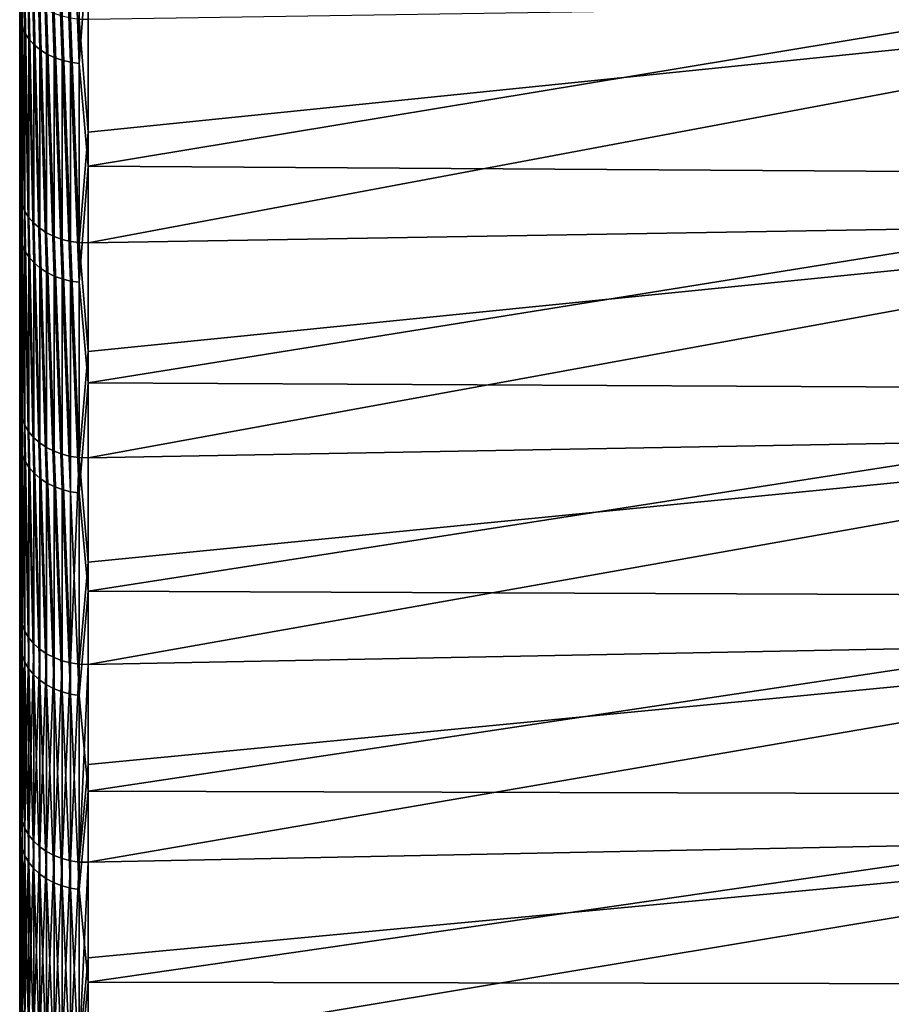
# Model space of a CAD drawing. Header units: metres. Extents: x -2 to 78, y -85 to 85.
# Tile 13 of 256: x -1.5 to 5.04, y -71.61 to -64.22. Entities that reach past the tile are written whole.
import ezdxf

# ---------------------------------------------------------------- set-up
doc = ezdxf.new("R2010")
doc.units = ezdxf.units.M
doc.layers.add('solid_20004802', color=7, linetype='CONTINUOUS')

msp = doc.modelspace()

# ---------------------------------------------------------------- linework, layer by layer
at = {"layer": 'solid_20004802'}
for points in [[(-1.5, 83.258568, 6), (-1.5, -84.275047, 6.163754), (-1.5, 84.064049, 8.574336)], [(-1.5, -84.047867, 8.731274), (-1.5, 83.762627, 11.13998), (-1.5, 84.064049, 8.574336)], [(-1.5, -84.275047, 6.163754), (-1.5, -84.047867, 8.731274), (-1.5, 84.064049, 8.574336)], [(-1.5, 84.063683, -8.577851), (-1.5, -84.233299, -6.710284), (-1.5, 83.258568, -6)], [(-1.5, 84.063683, -8.577851), (-1.5, -83.989441, -9.276398), (-1.5, -84.233299, -6.710284)], [(-1.5, 84.063683, -8.577851), (-1.5, 83.761658, -11.147238), (-1.5, -83.989441, -9.276398)], [(-1.5, -83.7425, 11.290233), (-1.5, 83.382469, 13.698088), (-1.5, 83.762627, 11.13998)], [(-1.5, -84.047867, 8.731274), (-1.5, -83.7425, 11.290233), (-1.5, 83.762627, 11.13998)], [(-1.5, 83.761658, -11.147238), (-1.5, -83.667503, -11.833186), (-1.5, -83.989441, -9.276398)], [(-1.5, 83.761658, -11.147238), (-1.5, 83.380692, -13.708941), (-1.5, -83.667503, -11.833186)], [(-1.5, -84.485718, -1.562456), (-1.5, 83.465836, -1.201142), (-1.5, 83.396744, -3.601473)], [(-1.5, -84.494072, 1.014369), (-1.5, 83.465836, 1.201142), (-1.5, 83.465836, -1.201142)], [(-1.5, -84.485718, -1.562456), (-1.5, -84.494072, 1.014369), (-1.5, 83.465836, -1.201142)], [(-1.5, -84.42382, 3.591127), (-1.5, 83.396744, 3.601473), (-1.5, 83.465836, 1.201142)], [(-1.5, -84.494072, 1.014369), (-1.5, -84.42382, 3.591127), (-1.5, 83.465836, 1.201142)], [(-1.5, -84.398743, -4.138745), (-1.5, 83.396744, -3.601473), (-1.5, 83.258568, -6)], [(-1.5, -84.275047, 6.163754), (-1.5, 83.258568, 6), (-1.5, 83.396744, 3.601473)], [(-1.5, -84.398743, -4.138745), (-1.5, -84.485718, -1.562456), (-1.5, 83.396744, -3.601473)], [(-1.5, -84.42382, 3.591127), (-1.5, -84.275047, 6.163754), (-1.5, 83.396744, 3.601473)], [(-1.5, -83.359253, 13.838844), (-1.5, 82.924355, 16.242805), (-1.5, 83.382469, 13.698088)], [(-1.5, -83.7425, 11.290233), (-1.5, -83.359253, 13.838844), (-1.5, 83.382469, 13.698088)], [(-1.5, 83.380692, -13.708941), (-1.5, -83.2677, -14.379457), (-1.5, -83.667503, -11.833186)], [(-1.5, 83.380692, -13.708941), (-1.5, 82.92157, -16.257021), (-1.5, -83.2677, -14.379457)], [(-1.5, -84.233299, -6.710284), (-1.5, -84.398743, -4.138745), (-1.5, 83.258568, -6)], [(-1.5, -82.898399, 16.374718), (-1.5, 82.388428, 18.772947), (-1.5, 82.924355, 16.242805)], [(-1.5, -83.359253, 13.838844), (-1.5, -82.898399, 16.374718), (-1.5, 82.924355, 16.242805)], [(-1.5, 82.92157, -16.257021), (-1.5, -82.790443, -16.912085), (-1.5, -83.2677, -14.379457)], [(-1.5, 82.92157, -16.257021), (-1.5, 82.384445, -18.790449), (-1.5, -82.790443, -16.912085)], [(-1.5, -82.360535, 18.894983), (-1.5, 81.775566, 21.284594), (-1.5, 82.388428, 18.772947)], [(-1.5, -82.898399, 16.374718), (-1.5, -82.360535, 18.894983), (-1.5, 82.388428, 18.772947)], [(-1.5, 82.384445, -18.790449), (-1.5, -82.236214, -19.428957), (-1.5, -82.790443, -16.912085)], [(-1.5, 82.384445, -18.790449), (-1.5, 81.770096, -21.305588), (-1.5, -82.236214, -19.428957)], [(-1.5, -81.745895, 21.398249), (-1.5, 81.085915, 23.777138), (-1.5, 81.775566, 21.284594)], [(-1.5, -82.360535, 18.894983), (-1.5, -81.745895, 21.398249), (-1.5, 81.775566, 21.284594)], [(-1.5, 81.770096, -21.305588), (-1.5, -81.60537, -21.928061), (-1.5, -82.236214, -19.428957)], [(-1.5, 81.770096, -21.305588), (-1.5, 81.078903, -23.801054), (-1.5, -81.60537, -21.928061)], [(-1.5, -81.055412, 23.880901), (-1.5, 80.320518, 26.246721), (-1.5, 81.085915, 23.777138)], [(-1.5, -81.745895, 21.398249), (-1.5, -81.055412, 23.880901), (-1.5, 81.085915, 23.777138)], [(-1.5, 81.078903, -23.801054), (-1.5, -80.898781, -24.406256), (-1.5, -81.60537, -21.928061)], [(-1.5, 81.078903, -23.801054), (-1.5, 80.311546, -26.27416), (-1.5, -80.898781, -24.406256)], [(-1.5, -80.289253, 26.342213), (-1.5, 79.479713, 28.692392), (-1.5, 80.320518, 26.246721)], [(-1.5, -81.055412, 23.880901), (-1.5, -80.289253, 26.342213), (-1.5, 80.320518, 26.246721)], [(-1.5, 80.311546, -26.27416), (-1.5, -80.116699, -26.862438), (-1.5, -80.898781, -24.406256)], [(-1.5, 80.311546, -26.27416), (-1.5, 79.468918, -28.722286), (-1.5, -80.116699, -26.862438)], [(-1.5, -79.44873, 28.778061), (-1.5, 78.564629, 31.110697), (-1.5, 79.479713, 28.692392)], [(-1.5, -80.289253, 26.342213), (-1.5, -79.44873, 28.778061), (-1.5, 79.479713, 28.692392)], [(-1.5, 79.468918, -28.722286), (-1.5, -79.260376, -29.292841), (-1.5, -80.116699, -26.862438)], [(-1.5, 79.468918, -28.722286), (-1.5, 78.551414, -31.144053), (-1.5, -79.260376, -29.292841)], [(-1.5, -78.534019, 31.187908), (-1.5, 77.575951, 33.500004), (-1.5, 78.564629, 31.110697)], [(-1.5, -79.44873, 28.778061), (-1.5, -78.534019, 31.187908), (-1.5, 78.564629, 31.110697)], [(-1.5, 78.551414, -31.144053), (-1.5, -78.329994, -31.696842), (-1.5, -79.260376, -29.292841)], [(-1.5, 78.551414, -31.144053), (-1.5, 77.560379, -33.535992), (-1.5, -78.329994, -31.696842)], [(-1.5, -77.546425, 33.568226), (-1.5, 76.514526, 35.858101), (-1.5, 77.575951, 33.500004)], [(-1.5, -78.534019, 31.187908), (-1.5, -77.546425, 33.568226), (-1.5, 77.575951, 33.500004)], [(-1.5, 77.560379, -33.535992), (-1.5, -77.32708, -34.070507), (-1.5, -78.329994, -31.696842)], [(-1.5, 77.560379, -33.535992), (-1.5, 76.496223, -35.897137), (-1.5, -77.32708, -34.070507)], [(-1.5, -76.486465, 35.917938), (-1.5, 75.381653, 38.182255), (-1.5, 76.514526, 35.858101)], [(-1.5, -77.546425, 33.568226), (-1.5, -76.486465, 35.917938), (-1.5, 76.514526, 35.858101)], [(-1.5, 76.496223, -35.897137), (-1.5, -76.2519, -36.413273), (-1.5, -77.32708, -34.070507)], [(-1.5, 76.496223, -35.897137), (-1.5, 75.361496, -38.222084), (-1.5, -76.2519, -36.413273)], [(-1.5, -75.356438, 38.232029), (-1.5, 74.177872, 40.471222), (-1.5, 75.381653, 38.182255)], [(-1.5, -76.486465, 35.917938), (-1.5, -75.356438, 38.232029), (-1.5, 75.381653, 38.182255)], [(-1.5, 75.361496, -38.222084), (-1.5, -75.106087, -38.721462), (-1.5, -76.2519, -36.413273)], [(-1.5, 75.361496, -38.222084), (-1.5, 74.155876, -40.511539), (-1.5, -75.106087, -38.721462)], [(-1.5, -74.155876, 40.511539), (-1.5, 72.905022, 42.7216), (-1.5, 74.177872, 40.471222)], [(-1.5, -75.356438, 38.232029), (-1.5, -74.155876, 40.511539), (-1.5, 74.177872, 40.471222)], [(-1.5, 74.155876, -40.511539), (-1.5, -73.890167, -40.994164), (-1.5, -75.106087, -38.721462)], [(-1.5, 74.155876, -40.511539), (-1.5, 72.886398, -42.753403), (-1.5, -73.890167, -40.994164)], [(-1.5, -72.882553, 42.759991), (-1.5, 71.563446, 44.932735), (-1.5, 72.905022, 42.7216)], [(-1.5, -74.155876, 40.511539), (-1.5, -72.882553, 42.759991), (-1.5, 72.905022, 42.7216)], [(-1.5, 72.886398, -42.753403), (-1.5, -72.605667, -43.228382), (-1.5, -73.890167, -40.994164)], [(-1.5, 72.886398, -42.753403), (-1.5, 71.549713, -44.954594), (-1.5, -72.605667, -43.228382)], [(-1.5, -71.541382, 44.967854), (-1.5, 70.155327, 47.101025), (-1.5, 71.563446, 44.932735)], [(-1.5, -72.882553, 42.759991), (-1.5, -71.541382, 44.967854), (-1.5, 71.563446, 44.932735)], [(-1.5, 71.549713, -44.954594), (-1.5, -71.253609, -45.422482), (-1.5, -72.605667, -43.228382)], [(-1.5, 71.549713, -44.954594), (-1.5, 70.145203, -47.116077), (-1.5, -71.253609, -45.422482)], [(-1.5, -70.131737, 47.136112), (-1.5, 68.681053, 49.225918), (-1.5, 70.155327, 47.101025)], [(-1.5, -71.541382, 44.967854), (-1.5, -70.131737, 47.136112), (-1.5, 70.155327, 47.101025)], [(-1.5, 70.145203, -47.116077), (-1.5, -69.835129, -47.574478), (-1.5, -71.253609, -45.422482)], [(-1.5, 70.145203, -47.116077), (-1.5, 68.675835, -49.233204), (-1.5, -69.835129, -47.574478)], [(-1.5, -68.656769, 49.259777), (-1.5, 67.142876, 51.304096), (-1.5, 68.681053, 49.225918)], [(-1.5, -70.131737, 47.136112), (-1.5, -68.656769, 49.259777), (-1.5, 68.681053, 49.225918)], [(-1.5, 68.675835, -49.233204), (-1.5, -68.351959, -49.681873), (-1.5, -69.835129, -47.574478)], [(-1.5, 68.675835, -49.233204), (-1.5, 67.142235, -51.304947), (-1.5, -68.351959, -49.681873)], [(-1.5, -67.117104, 51.337814), (-1.5, 65.541519, 53.334682), (-1.5, 67.142876, 51.304096)], [(-1.5, -68.656769, 49.259777), (-1.5, -67.117104, 51.337814), (-1.5, 67.142876, 51.304096)], [(-1.5, 67.142235, -51.304947), (-1.5, -66.804787, -51.743568), (-1.5, -68.351959, -49.681873)], [(-1.5, 67.142235, -51.304947), (-1.5, 65.546677, -53.32832), (-1.5, -66.804787, -51.743568)], [(-1.5, 65.546677, -53.32832), (-1.5, -65.195976, -53.756512), (-1.5, -66.804787, -51.743568)], [(-1.5, 65.546677, -53.32832), (-1.5, 63.889511, -55.302872), (-1.5, -65.195976, -53.756512)], [(-1.5, -65.51516, 53.367039), (-1.5, 63.878952, 55.315052), (-1.5, 65.541519, 53.334682)], [(-1.5, -67.117104, 51.337814), (-1.5, -65.51516, 53.367039), (-1.5, 65.541519, 53.334682)], [(-1.5, 63.889511, -55.302872), (-1.5, -63.525936, -55.720127), (-1.5, -65.195976, -53.756512)], [(-1.5, -65.51516, 53.367039), (-1.5, -63.85133, 55.346958), (-1.5, 63.878952, 55.315052)], [(-1.495667, -64.224869, -55.014091), (-1.5, -63.525936, -55.720127), (-1.495667, -62.533978, -56.928776)], [(-1.495667, -62.533978, -56.928776), (-1.482551, -62.58223, -56.972706), (-1.482551, -64.274429, -55.056541)], [(-1.495667, -64.224869, -55.014091), (-1.495667, -62.533978, -56.928776), (-1.482551, -64.274429, -55.056541)], [(-1.482551, -62.58223, -56.972706), (-1.460884, -62.628765, -57.015072), (-1.460884, -64.32222, -55.097481)], [(-1.482551, -64.274429, -55.056541), (-1.482551, -62.58223, -56.972706), (-1.460884, -64.32222, -55.097481)], [(-1.460884, -62.628765, -57.015072), (-1.431051, -62.672764, -57.055122), (-1.431051, -64.367409, -55.136189)], [(-1.460884, -64.32222, -55.097481), (-1.460884, -62.628765, -57.015072), (-1.431051, -64.367409, -55.136189)], [(-1.431051, -62.672764, -57.055122), (-1.393579, -62.71344, -57.092155), (-1.393579, -64.409187, -55.17197)], [(-1.431051, -64.367409, -55.136189), (-1.431051, -62.672764, -57.055122), (-1.393579, -64.409187, -55.17197)], [(-1.393579, -62.71344, -57.092155), (-1.349133, -62.750076, -57.125507), (-1.349133, -64.446808, -55.204201)], [(-1.393579, -64.409187, -55.17197), (-1.393579, -62.71344, -57.092155), (-1.349133, -64.446808, -55.204201)], [(-1.349133, -62.750076, -57.125507), (-1.298501, -62.782021, -57.154587), (-1.298501, -64.479622, -55.232307)], [(-1.349133, -64.446808, -55.204201), (-1.349133, -62.750076, -57.125507), (-1.298501, -64.479622, -55.232307)], [(-1.298501, -62.782021, -57.154587), (-1.242579, -62.808712, -57.178886), (-1.242579, -64.507034, -55.255787)], [(-1.298501, -64.479622, -55.232307), (-1.298501, -62.782021, -57.154587), (-1.242579, -64.507034, -55.255787)], [(-1.242579, -62.808712, -57.178886), (-1.182359, -62.829674, -57.197968), (-1.182359, -64.528557, -55.274227)], [(-1.242579, -64.507034, -55.255787), (-1.242579, -62.808712, -57.178886), (-1.182359, -64.528557, -55.274227)], [(-1.182359, -62.829674, -57.197968), (-1.118908, -62.844532, -57.211498), (-1.118908, -64.543823, -55.2873)], [(-1.182359, -64.528557, -55.274227), (-1.182359, -62.829674, -57.197968), (-1.118908, -64.543823, -55.2873)], [(-1.118908, -62.844532, -57.211498), (-1.053349, -62.853031, -57.219231), (-1.053349, -64.552551, -55.294777)], [(-1.118908, -64.543823, -55.2873), (-1.118908, -62.844532, -57.211498), (-1.053349, -64.552551, -55.294777)], [(-0.986912, -63.639023, -56.347805), (-1.053349, -64.552551, -55.294777), (-1.053349, -62.853031, -57.219231)], [(-1.495667, -64.224869, -55.014091), (-1.5, -65.195976, -53.756512), (-1.5, -63.525936, -55.720127)], [(-0.986912, -63.639023, -56.347805), (-0.986912, -65.323784, -54.385693), (-1.053349, -64.552551, -55.294777)], [(8.740137, -63.709984, -55.882038), (-0.986912, -65.323784, -54.385693), (-0.986912, -63.639023, -56.347805)], [(8.740137, -63.709984, -55.882038), (8.740137, -65.384537, -53.913136), (-0.986912, -65.323784, -54.385693)], [(-1.495667, -65.563545, 53.411663), (-1.5, -63.85133, 55.346958), (-1.5, -65.51516, 53.367039)], [(-1.495667, -65.563545, 53.411663), (-1.495667, -63.898586, 55.392735), (-1.5, -63.85133, 55.346958)], [(-1.482551, -65.613892, 53.453175), (-1.495667, -63.898586, 55.392735), (-1.495667, -65.563545, 53.411663)], [(-1.482551, -63.947601, 55.43581), (-1.495667, -63.898586, 55.392735), (-1.482551, -65.613892, 53.453175)], [(-1.482551, -63.947601, 55.43581), (-1.460884, -65.66243, 53.493233), (-1.460884, -63.994846, 55.477386)], [(-1.482551, -63.947601, 55.43581), (-1.482551, -65.613892, 53.453175), (-1.460884, -65.66243, 53.493233)], [(-1.460884, -63.994846, 55.477386), (-1.431051, -65.708298, 53.531132), (-1.431051, -64.03949, 55.516724)], [(-1.460884, -63.994846, 55.477386), (-1.460884, -65.66243, 53.493233), (-1.431051, -65.708298, 53.531132)], [(-1.431051, -64.03949, 55.516724), (-1.393579, -65.750679, 53.5662), (-1.393579, -64.080727, 55.553123)], [(-1.431051, -64.03949, 55.516724), (-1.431051, -65.708298, 53.531132), (-1.393579, -65.750679, 53.5662)], [(-1.393579, -64.080727, 55.553123), (-1.349133, -65.788826, 53.597816), (-1.349133, -64.117844, 55.585945)], [(-1.393579, -64.080727, 55.553123), (-1.393579, -65.750679, 53.5662), (-1.349133, -65.788826, 53.597816)], [(8.740137, -64.073517, 55.464844), (-0.986912, -65.06813, 54.691303), (-0.986912, -65.897537, 53.68906)], [(8.740137, -65.735176, 53.485046), (8.740137, -64.073517, 55.464844), (-0.986912, -65.897537, 53.68906)], [(8.740137, -64.073517, 55.464844), (-0.986912, -64.22348, 55.680733), (-0.986912, -65.06813, 54.691303)], [(-1.349133, -64.117844, 55.585945), (-1.298501, -65.82206, 53.62542), (-1.298501, -64.150177, 55.614605)], [(-1.349133, -64.117844, 55.585945), (-1.349133, -65.788826, 53.597816), (-1.298501, -65.82206, 53.62542)], [(-1.298501, -64.150177, 55.614605), (-1.242579, -65.849792, 53.648518), (-1.242579, -64.177147, 55.638592)], [(-1.298501, -64.150177, 55.614605), (-1.298501, -65.82206, 53.62542), (-1.242579, -65.849792, 53.648518)], [(-1.495667, -65.857162, -53.049206), (-1.5, -65.195976, -53.756512), (-1.495667, -64.224869, -55.014091)], [(-1.495667, -64.224869, -55.014091), (-1.482551, -64.274429, -55.056541), (-1.482551, -65.907982, -53.090141)], [(-1.495667, -65.857162, -53.049206), (-1.495667, -64.224869, -55.014091), (-1.482551, -65.907982, -53.090141)], [(-1.242579, -64.177147, 55.638592), (-1.182359, -65.871536, 53.66671), (-1.182359, -64.198288, 55.657486)], [(-1.242579, -64.177147, 55.638592), (-1.242579, -65.849792, 53.648518), (-1.182359, -65.871536, 53.66671)], [(-1.182359, -64.198288, 55.657486), (-1.118908, -65.886902, 53.679665), (-1.118908, -64.213211, 55.670948)], [(-1.182359, -64.198288, 55.657486), (-1.182359, -65.871536, 53.66671), (-1.118908, -65.886902, 53.679665)], [(-1.118908, -64.213211, 55.670948), (-1.053349, -65.895622, 53.687157), (-1.053349, -64.221657, 55.678741)], [(-1.118908, -64.213211, 55.670948), (-1.118908, -65.886902, 53.679665), (-1.053349, -65.895622, 53.687157)], [(-1.053349, -64.221657, 55.678741), (-0.986912, -65.06813, 54.691303), (-0.986912, -64.22348, 55.680733)], [(-1.053349, -64.221657, 55.678741), (-1.053349, -65.895622, 53.687157), (-0.986912, -65.06813, 54.691303)], [(-1.482551, -64.274429, -55.056541), (-1.460884, -64.32222, -55.097481), (-1.460884, -65.956985, -53.12962)], [(-1.482551, -65.907982, -53.090141), (-1.482551, -64.274429, -55.056541), (-1.460884, -65.956985, -53.12962)], [(-1.460884, -64.32222, -55.097481), (-1.431051, -64.367409, -55.136189), (-1.431051, -66.003326, -53.166943)], [(-1.460884, -65.956985, -53.12962), (-1.460884, -64.32222, -55.097481), (-1.431051, -66.003326, -53.166943)], [(-1.431051, -64.367409, -55.136189), (-1.393579, -64.409187, -55.17197), (-1.393579, -66.046158, -53.20145)], [(-1.431051, -66.003326, -53.166943), (-1.431051, -64.367409, -55.136189), (-1.393579, -66.046158, -53.20145)], [(-1.393579, -64.409187, -55.17197), (-1.349133, -64.446808, -55.204201), (-1.349133, -66.084747, -53.232529)], [(-1.393579, -66.046158, -53.20145), (-1.393579, -64.409187, -55.17197), (-1.349133, -66.084747, -53.232529)], [(-1.349133, -64.446808, -55.204201), (-1.298501, -64.479622, -55.232307), (-1.298501, -66.118385, -53.259628)], [(-1.349133, -66.084747, -53.232529), (-1.349133, -64.446808, -55.204201), (-1.298501, -66.118385, -53.259628)], [(-1.298501, -64.479622, -55.232307), (-1.242579, -64.507034, -55.255787), (-1.242579, -66.146492, -53.282272)], [(-1.298501, -66.118385, -53.259628), (-1.298501, -64.479622, -55.232307), (-1.242579, -66.146492, -53.282272)], [(-1.242579, -64.507034, -55.255787), (-1.182359, -64.528557, -55.274227), (-1.182359, -66.168571, -53.300053)], [(-1.242579, -66.146492, -53.282272), (-1.242579, -64.507034, -55.255787), (-1.182359, -66.168571, -53.300053)], [(-1.182359, -64.528557, -55.274227), (-1.118908, -64.543823, -55.2873), (-1.118908, -66.184219, -53.31266)], [(-1.182359, -66.168571, -53.300053), (-1.182359, -64.528557, -55.274227), (-1.118908, -66.184219, -53.31266)], [(-1.118908, -64.543823, -55.2873), (-1.053349, -64.552551, -55.294777), (-1.053349, -66.193169, -53.319866)], [(-1.118908, -66.184219, -53.31266), (-1.118908, -64.543823, -55.2873), (-1.053349, -66.193169, -53.319866)], [(-0.986912, -65.323784, -54.385693), (-1.053349, -66.193169, -53.319866), (-1.053349, -64.552551, -55.294777)], [(-1.053349, -65.895622, 53.687157), (-0.986912, -65.897537, 53.68906), (-0.986912, -65.06813, 54.691303)], [(-1.495667, -65.857162, -53.049206), (-1.5, -66.804787, -51.743568), (-1.5, -65.195976, -53.756512)], [(-0.986912, -65.323784, -54.385693), (-0.986912, -66.948074, -52.373234), (-1.053349, -66.193169, -53.319866)], [(8.740137, -65.384537, -53.913136), (-0.986912, -66.948074, -52.373234), (-0.986912, -65.323784, -54.385693)], [(8.740137, -65.384537, -53.913136), (8.740137, -66.998268, -51.894081), (-0.986912, -66.948074, -52.373234)], [(-1.495667, -67.167107, 51.380581), (-1.5, -65.51516, 53.367039), (-1.5, -67.117104, 51.337814)], [(-1.495667, -67.167107, 51.380581), (-1.495667, -65.563545, 53.411663), (-1.5, -65.51516, 53.367039)], [(-1.482551, -67.218742, 51.420479), (-1.495667, -65.563545, 53.411663), (-1.495667, -67.167107, 51.380581)], [(-1.482551, -65.613892, 53.453175), (-1.495667, -65.563545, 53.411663), (-1.482551, -67.218742, 51.420479)], [(-1.482551, -65.613892, 53.453175), (-1.460884, -67.268524, 51.458981), (-1.460884, -65.66243, 53.493233)], [(-1.482551, -65.613892, 53.453175), (-1.482551, -67.218742, 51.420479), (-1.460884, -67.268524, 51.458981)], [(-1.460884, -65.66243, 53.493233), (-1.431051, -67.315567, 51.495403), (-1.431051, -65.708298, 53.531132)], [(-1.460884, -65.66243, 53.493233), (-1.460884, -67.268524, 51.458981), (-1.431051, -67.315567, 51.495403)], [(-1.431051, -65.708298, 53.531132), (-1.393579, -67.359047, 51.529102), (-1.393579, -65.750679, 53.5662)], [(-1.431051, -65.708298, 53.531132), (-1.431051, -67.315567, 51.495403), (-1.393579, -67.359047, 51.529102)], [(-1.393579, -65.750679, 53.5662), (-1.349133, -67.398186, 51.559483), (-1.349133, -65.788826, 53.597816)], [(-1.393579, -65.750679, 53.5662), (-1.393579, -67.359047, 51.529102), (-1.349133, -67.398186, 51.559483)], [(-1.349133, -65.788826, 53.597816), (-1.298501, -67.432289, 51.586002), (-1.298501, -65.82206, 53.62542)], [(-1.349133, -65.788826, 53.597816), (-1.349133, -67.398186, 51.559483), (-1.298501, -67.432289, 51.586002)], [(8.740137, -65.735176, 53.485046), (-0.986912, -66.711502, 52.67424), (-0.986912, -67.509842, 51.647079)], [(8.740137, -67.335693, 51.455502), (8.740137, -65.735176, 53.485046), (-0.986912, -67.509842, 51.647079)], [(8.740137, -65.735176, 53.485046), (-0.986912, -65.897537, 53.68906), (-0.986912, -66.711502, 52.67424)], [(-1.495667, -67.429359, -51.035919), (-1.5, -66.804787, -51.743568), (-1.495667, -65.857162, -53.049206)], [(-1.495667, -65.857162, -53.049206), (-1.482551, -65.907982, -53.090141), (-1.482551, -67.481392, -51.075298)], [(-1.495667, -67.429359, -51.035919), (-1.495667, -65.857162, -53.049206), (-1.482551, -67.481392, -51.075298)], [(-1.298501, -65.82206, 53.62542), (-1.242579, -67.460762, 51.608192), (-1.242579, -65.849792, 53.648518)], [(-1.298501, -65.82206, 53.62542), (-1.298501, -67.432289, 51.586002), (-1.242579, -67.460762, 51.608192)], [(-1.242579, -65.849792, 53.648518), (-1.182359, -67.483086, 51.625656), (-1.182359, -65.871536, 53.66671)], [(-1.242579, -65.849792, 53.648518), (-1.242579, -67.460762, 51.608192), (-1.182359, -67.483086, 51.625656)], [(-1.482551, -65.907982, -53.090141), (-1.460884, -65.956985, -53.12962), (-1.460884, -67.53157, -51.113281)], [(-1.482551, -67.481392, -51.075298), (-1.482551, -65.907982, -53.090141), (-1.460884, -67.53157, -51.113281)], [(-1.182359, -65.871536, 53.66671), (-1.118908, -67.498878, 51.638092), (-1.118908, -65.886902, 53.679665)], [(-1.182359, -65.871536, 53.66671), (-1.182359, -67.483086, 51.625656), (-1.118908, -67.498878, 51.638092)], [(-1.118908, -65.886902, 53.679665), (-1.053349, -67.507851, 51.645275), (-1.053349, -65.895622, 53.687157)], [(-1.118908, -65.886902, 53.679665), (-1.118908, -67.498878, 51.638092), (-1.053349, -67.507851, 51.645275)], [(-1.053349, -65.895622, 53.687157), (-0.986912, -66.711502, 52.67424), (-0.986912, -65.897537, 53.68906)], [(-1.053349, -65.895622, 53.687157), (-1.053349, -67.507851, 51.645275), (-0.986912, -66.711502, 52.67424)], [(-1.460884, -65.956985, -53.12962), (-1.431051, -66.003326, -53.166943), (-1.431051, -67.57901, -51.149185)], [(-1.460884, -67.53157, -51.113281), (-1.460884, -65.956985, -53.12962), (-1.431051, -67.57901, -51.149185)], [(-1.431051, -66.003326, -53.166943), (-1.393579, -66.046158, -53.20145), (-1.393579, -67.622871, -51.182384)], [(-1.431051, -67.57901, -51.149185), (-1.431051, -66.003326, -53.166943), (-1.393579, -67.622871, -51.182384)], [(-1.393579, -66.046158, -53.20145), (-1.349133, -66.084747, -53.232529), (-1.349133, -67.662376, -51.212284)], [(-1.393579, -67.622871, -51.182384), (-1.393579, -66.046158, -53.20145), (-1.349133, -67.662376, -51.212284)], [(-1.349133, -66.084747, -53.232529), (-1.298501, -66.118385, -53.259628), (-1.298501, -67.696823, -51.238354)], [(-1.349133, -67.662376, -51.212284), (-1.349133, -66.084747, -53.232529), (-1.298501, -67.696823, -51.238354)], [(-1.298501, -66.118385, -53.259628), (-1.242579, -66.146492, -53.282272), (-1.242579, -67.725601, -51.260139)], [(-1.298501, -67.696823, -51.238354), (-1.298501, -66.118385, -53.259628), (-1.242579, -67.725601, -51.260139)], [(-1.242579, -66.146492, -53.282272), (-1.182359, -66.168571, -53.300053), (-1.182359, -67.748207, -51.277245)], [(-1.242579, -67.725601, -51.260139), (-1.242579, -66.146492, -53.282272), (-1.182359, -67.748207, -51.277245)], [(-1.182359, -66.168571, -53.300053), (-1.118908, -66.184219, -53.31266), (-1.118908, -67.764229, -51.289371)], [(-1.182359, -67.748207, -51.277245), (-1.182359, -66.168571, -53.300053), (-1.118908, -67.764229, -51.289371)], [(-1.118908, -66.184219, -53.31266), (-1.053349, -66.193169, -53.319866), (-1.053349, -67.773392, -51.296307)], [(-1.118908, -67.764229, -51.289371), (-1.118908, -66.184219, -53.31266), (-1.053349, -67.773392, -51.296307)], [(-0.986912, -66.948074, -52.373234), (-1.053349, -67.773392, -51.296307), (-1.053349, -66.193169, -53.319866)], [(-1.053349, -67.507851, 51.645275), (-0.986912, -67.509842, 51.647079), (-0.986912, -66.711502, 52.67424)], [(-1.495667, -67.429359, -51.035919), (-1.5, -68.351959, -49.681873), (-1.5, -66.804787, -51.743568)], [(-0.986912, -66.948074, -52.373234), (-0.986912, -68.510391, -50.31229), (-1.053349, -67.773392, -51.296307)], [(8.740137, -66.998268, -51.894081), (-0.986912, -68.510391, -50.31229), (-0.986912, -66.948074, -52.373234)], [(8.740137, -66.998268, -51.894081), (8.740137, -68.549683, -49.826752), (-0.986912, -68.510391, -50.31229)], [(-1.495667, -68.707771, 49.301384), (-1.5, -67.117104, 51.337814), (-1.5, -68.656769, 49.259777)], [(-1.495667, -68.707771, 49.301384), (-1.495667, -67.167107, 51.380581), (-1.5, -67.117104, 51.337814)], [(-1.482551, -68.760635, 49.33963), (-1.495667, -67.167107, 51.380581), (-1.495667, -68.707771, 49.301384)], [(-1.482551, -67.218742, 51.420479), (-1.495667, -67.167107, 51.380581), (-1.482551, -68.760635, 49.33963)], [(-1.482551, -67.218742, 51.420479), (-1.460884, -68.811615, 49.376537), (-1.460884, -67.268524, 51.458981)], [(-1.482551, -67.218742, 51.420479), (-1.482551, -68.760635, 49.33963), (-1.460884, -68.811615, 49.376537)], [(-1.460884, -67.268524, 51.458981), (-1.431051, -68.859795, 49.411449), (-1.431051, -67.315567, 51.495403)], [(-1.460884, -67.268524, 51.458981), (-1.460884, -68.811615, 49.376537), (-1.431051, -68.859795, 49.411449)], [(-1.431051, -67.315567, 51.495403), (-1.393579, -68.90432, 49.443745), (-1.393579, -67.359047, 51.529102)], [(-1.431051, -67.315567, 51.495403), (-1.431051, -68.859795, 49.411449), (-1.393579, -68.90432, 49.443745)], [(8.740137, -67.335693, 51.455502), (-0.986912, -68.292374, 50.607826), (-0.986912, -69.058899, 49.556713)], [(8.740137, -68.873566, 49.378086), (8.740137, -67.335693, 51.455502), (-0.986912, -69.058899, 49.556713)], [(8.740137, -67.335693, 51.455502), (-0.986912, -67.509842, 51.647079), (-0.986912, -68.292374, 50.607826)], [(-1.393579, -67.359047, 51.529102), (-1.349133, -68.944412, 49.472855), (-1.349133, -67.398186, 51.559483)], [(-1.393579, -67.359047, 51.529102), (-1.393579, -68.90432, 49.443745), (-1.349133, -68.944412, 49.472855)], [(-1.349133, -67.398186, 51.559483), (-1.298501, -68.979355, 49.498264), (-1.298501, -67.432289, 51.586002)], [(-1.349133, -67.398186, 51.559483), (-1.349133, -68.944412, 49.472855), (-1.298501, -68.979355, 49.498264)], [(-1.495667, -68.940041, -48.976063), (-1.5, -68.351959, -49.681873), (-1.495667, -67.429359, -51.035919)], [(-1.495667, -67.429359, -51.035919), (-1.482551, -67.481392, -51.075298), (-1.482551, -68.993233, -49.013855)], [(-1.495667, -68.940041, -48.976063), (-1.495667, -67.429359, -51.035919), (-1.482551, -68.993233, -49.013855)], [(-1.482551, -67.481392, -51.075298), (-1.460884, -67.53157, -51.113281), (-1.460884, -69.04454, -49.050304)], [(-1.482551, -68.993233, -49.013855), (-1.482551, -67.481392, -51.075298), (-1.460884, -69.04454, -49.050304)], [(-1.298501, -67.432289, 51.586002), (-1.242579, -69.00853, 49.519516), (-1.242579, -67.460762, 51.608192)], [(-1.298501, -67.432289, 51.586002), (-1.298501, -68.979355, 49.498264), (-1.242579, -69.00853, 49.519516)], [(-1.242579, -67.460762, 51.608192), (-1.182359, -69.03141, 49.536243), (-1.182359, -67.483086, 51.625656)], [(-1.242579, -67.460762, 51.608192), (-1.242579, -69.00853, 49.519516), (-1.182359, -69.03141, 49.536243)], [(-1.182359, -67.483086, 51.625656), (-1.118908, -69.047607, 49.548141), (-1.118908, -67.498878, 51.638092)], [(-1.182359, -67.483086, 51.625656), (-1.182359, -69.03141, 49.536243), (-1.118908, -69.047607, 49.548141)], [(-1.460884, -67.53157, -51.113281), (-1.431051, -67.57901, -51.149185), (-1.431051, -69.09304, -49.084759)], [(-1.460884, -69.04454, -49.050304), (-1.460884, -67.53157, -51.113281), (-1.431051, -69.09304, -49.084759)], [(-1.118908, -67.498878, 51.638092), (-1.118908, -69.047607, 49.548141), (-1.053349, -67.507851, 51.645275)], [(-1.118908, -69.047607, 49.548141), (-1.053349, -69.056824, 49.555008), (-1.053349, -67.507851, 51.645275)], [(-1.053349, -67.507851, 51.645275), (-0.986912, -68.292374, 50.607826), (-0.986912, -67.509842, 51.647079)], [(-1.053349, -67.507851, 51.645275), (-1.053349, -69.056824, 49.555008), (-0.986912, -68.292374, 50.607826)], [(-1.431051, -67.57901, -51.149185), (-1.393579, -67.622871, -51.182384), (-1.393579, -69.137886, -49.116619)], [(-1.431051, -69.09304, -49.084759), (-1.431051, -67.57901, -51.149185), (-1.393579, -69.137886, -49.116619)], [(-1.393579, -67.622871, -51.182384), (-1.349133, -67.662376, -51.212284), (-1.349133, -69.178276, -49.145309)], [(-1.393579, -69.137886, -49.116619), (-1.393579, -67.622871, -51.182384), (-1.349133, -69.178276, -49.145309)], [(-1.349133, -67.662376, -51.212284), (-1.298501, -67.696823, -51.238354), (-1.298501, -69.213493, -49.17033)], [(-1.349133, -69.178276, -49.145309), (-1.349133, -67.662376, -51.212284), (-1.298501, -69.213493, -49.17033)], [(-1.298501, -67.696823, -51.238354), (-1.242579, -67.725601, -51.260139), (-1.242579, -69.24292, -49.191235)], [(-1.298501, -69.213493, -49.17033), (-1.298501, -67.696823, -51.238354), (-1.242579, -69.24292, -49.191235)], [(-1.242579, -67.725601, -51.260139), (-1.182359, -67.748207, -51.277245), (-1.182359, -69.266029, -49.207649)], [(-1.242579, -69.24292, -49.191235), (-1.242579, -67.725601, -51.260139), (-1.182359, -69.266029, -49.207649)], [(-1.182359, -67.748207, -51.277245), (-1.118908, -67.764229, -51.289371), (-1.118908, -69.28241, -49.219288)], [(-1.182359, -69.266029, -49.207649), (-1.182359, -67.748207, -51.277245), (-1.118908, -69.28241, -49.219288)], [(-1.118908, -67.764229, -51.289371), (-1.053349, -67.773392, -51.296307), (-1.053349, -69.291779, -49.225945)], [(-1.118908, -69.28241, -49.219288), (-1.118908, -67.764229, -51.289371), (-1.053349, -69.291779, -49.225945)], [(-0.986912, -68.510391, -50.31229), (-1.053349, -69.291779, -49.225945), (-1.053349, -67.773392, -51.296307)], [(-1.053349, -69.056824, 49.555008), (-0.986912, -69.058899, 49.556713), (-0.986912, -68.292374, 50.607826)], [(-1.495667, -68.940041, -48.976063), (-1.5, -69.835129, -47.574478), (-1.5, -68.351959, -49.681873)], [(-0.986912, -68.510391, -50.31229), (-0.986912, -70.009285, -48.204777), (-1.053349, -69.291779, -49.225945)], [(8.740137, -68.549683, -49.826752), (-0.986912, -70.009285, -48.204777), (-0.986912, -68.510391, -50.31229)], [(8.740137, -68.549683, -49.826752), (8.740137, -70.037323, -47.713074), (-0.986912, -70.009285, -48.204777)], [(-1.495667, -70.184097, 47.176018), (-1.5, -68.656769, 49.259777), (-1.5, -70.131737, 47.136112)], [(-1.495667, -70.184097, 47.176018), (-1.495667, -68.707771, 49.301384), (-1.5, -68.656769, 49.259777)], [(-1.482551, -68.760635, 49.33963), (-1.495667, -68.707771, 49.301384), (-1.495667, -70.184097, 47.176018)], [(-1.482551, -68.760635, 49.33963), (-1.495667, -70.184097, 47.176018), (-1.482551, -70.238144, 47.212578)], [(-1.482551, -68.760635, 49.33963), (-1.482551, -70.238144, 47.212578), (-1.460884, -68.811615, 49.376537)], [(-1.482551, -70.238144, 47.212578), (-1.460884, -70.29026, 47.247852), (-1.460884, -68.811615, 49.376537)], [(-1.460884, -68.811615, 49.376537), (-1.460884, -70.29026, 47.247852), (-1.431051, -68.859795, 49.411449)], [(-1.460884, -70.29026, 47.247852), (-1.431051, -70.339523, 47.281216), (-1.431051, -68.859795, 49.411449)], [(-1.431051, -68.859795, 49.411449), (-1.431051, -70.339523, 47.281216), (-1.393579, -68.90432, 49.443745)], [(8.740137, -68.873566, 49.378086), (-0.986912, -69.809258, 48.493996), (-0.986912, -70.543259, 47.419918)], [(8.740137, -70.347374, 47.254738), (8.740137, -68.873566, 49.378086), (-0.986912, -70.543259, 47.419918)], [(8.740137, -68.873566, 49.378086), (-0.986912, -69.058899, 49.556713), (-0.986912, -69.809258, 48.493996)], [(-1.495667, -70.387817, -46.871525), (-1.5, -69.835129, -47.574478), (-1.495667, -68.940041, -48.976063)], [(-1.495667, -68.940041, -48.976063), (-1.482551, -68.993233, -49.013855), (-1.482551, -70.442123, -46.907692)], [(-1.495667, -70.387817, -46.871525), (-1.495667, -68.940041, -48.976063), (-1.482551, -70.442123, -46.907692)], [(-1.431051, -70.339523, 47.281216), (-1.393579, -70.385063, 47.312077), (-1.393579, -68.90432, 49.443745)], [(-1.393579, -68.90432, 49.443745), (-1.393579, -70.385063, 47.312077), (-1.349133, -68.944412, 49.472855)], [(-1.393579, -70.385063, 47.312077), (-1.349133, -70.426064, 47.33989), (-1.349133, -68.944412, 49.472855)], [(-1.349133, -68.944412, 49.472855), (-1.349133, -70.426064, 47.33989), (-1.298501, -68.979355, 49.498264)], [(-1.482551, -68.993233, -49.013855), (-1.460884, -69.04454, -49.050304), (-1.460884, -70.494507, -46.94257)], [(-1.482551, -70.442123, -46.907692), (-1.482551, -68.993233, -49.013855), (-1.460884, -70.494507, -46.94257)], [(-1.349133, -70.426064, 47.33989), (-1.298501, -70.4618, 47.364159), (-1.298501, -68.979355, 49.498264)], [(-1.298501, -68.979355, 49.498264), (-1.298501, -70.4618, 47.364159), (-1.242579, -69.00853, 49.519516)], [(-1.298501, -70.4618, 47.364159), (-1.242579, -70.491646, 47.384457), (-1.242579, -69.00853, 49.519516)], [(-1.242579, -69.00853, 49.519516), (-1.242579, -70.491646, 47.384457), (-1.182359, -69.03141, 49.536243)], [(-1.242579, -70.491646, 47.384457), (-1.182359, -70.515068, 47.400421), (-1.182359, -69.03141, 49.536243)], [(-1.182359, -69.03141, 49.536243), (-1.182359, -70.515068, 47.400421), (-1.118908, -69.047607, 49.548141)], [(-1.460884, -69.04454, -49.050304), (-1.431051, -69.09304, -49.084759), (-1.431051, -70.544029, -46.975548)], [(-1.460884, -70.494507, -46.94257), (-1.460884, -69.04454, -49.050304), (-1.431051, -70.544029, -46.975548)], [(-1.431051, -69.09304, -49.084759), (-1.393579, -69.137886, -49.116619), (-1.393579, -70.589813, -47.006039)], [(-1.431051, -70.544029, -46.975548), (-1.431051, -69.09304, -49.084759), (-1.393579, -70.589813, -47.006039)], [(-1.182359, -70.515068, 47.400421), (-1.118908, -70.531654, 47.411774), (-1.118908, -69.047607, 49.548141)], [(-1.118908, -69.047607, 49.548141), (-1.118908, -70.531654, 47.411774), (-1.053349, -69.056824, 49.555008)], [(-1.118908, -70.531654, 47.411774), (-1.053349, -70.541107, 47.418312), (-1.053349, -69.056824, 49.555008)], [(-1.053349, -69.056824, 49.555008), (-1.053349, -70.541107, 47.418312), (-0.986912, -69.058899, 49.556713)], [(-1.053349, -70.541107, 47.418312), (-0.986912, -69.809258, 48.493996), (-0.986912, -69.058899, 49.556713)], [(-1.393579, -69.137886, -49.116619), (-1.349133, -69.178276, -49.145309), (-1.349133, -70.63105, -47.033497)], [(-1.393579, -70.589813, -47.006039), (-1.393579, -69.137886, -49.116619), (-1.349133, -70.63105, -47.033497)], [(-1.349133, -69.178276, -49.145309), (-1.298501, -69.213493, -49.17033), (-1.298501, -70.667007, -47.057442)], [(-1.349133, -70.63105, -47.033497), (-1.349133, -69.178276, -49.145309), (-1.298501, -70.667007, -47.057442)], [(-1.298501, -69.213493, -49.17033), (-1.242579, -69.24292, -49.191235), (-1.242579, -70.697052, -47.077446)], [(-1.298501, -70.667007, -47.057442), (-1.298501, -69.213493, -49.17033), (-1.242579, -70.697052, -47.077446)], [(-1.242579, -69.24292, -49.191235), (-1.182359, -69.266029, -49.207649), (-1.182359, -70.72065, -47.093159)], [(-1.242579, -70.697052, -47.077446), (-1.242579, -69.24292, -49.191235), (-1.182359, -70.72065, -47.093159)], [(-1.182359, -69.266029, -49.207649), (-1.118908, -69.28241, -49.219288), (-1.118908, -70.737373, -47.104298)], [(-1.182359, -70.72065, -47.093159), (-1.182359, -69.266029, -49.207649), (-1.118908, -70.737373, -47.104298)], [(-1.118908, -69.28241, -49.219288), (-1.053349, -69.291779, -49.225945), (-1.053349, -70.746941, -47.110664)], [(-1.118908, -70.737373, -47.104298), (-1.118908, -69.28241, -49.219288), (-1.053349, -70.746941, -47.110664)], [(-0.986912, -70.009285, -48.204777), (-1.053349, -70.746941, -47.110664), (-1.053349, -69.291779, -49.225945)], [(-1.495667, -70.387817, -46.871525), (-1.5, -71.253609, -45.422482), (-1.5, -69.835129, -47.574478)], [(-1.053349, -70.541107, 47.418312), (-0.986912, -70.543259, 47.419918), (-0.986912, -69.809258, 48.493996)], [(-0.986912, -70.009285, -48.204777), (-0.986912, -71.443367, -46.052635), (-1.053349, -70.746941, -47.110664)], [(8.740137, -70.037323, -47.713074), (-0.986912, -71.443367, -46.052635), (-0.986912, -70.009285, -48.204777)], [(8.740137, -70.037323, -47.713074), (8.740137, -71.459808, -45.555012), (-0.986912, -71.443367, -46.052635)], [(-1.495667, -71.594696, 45.006477), (-1.5, -70.131737, 47.136112), (-1.5, -71.541382, 44.967854)], [(-1.495667, -71.594696, 45.006477), (-1.495667, -70.184097, 47.176018), (-1.5, -70.131737, 47.136112)], [(-1.482551, -70.238144, 47.212578), (-1.495667, -70.184097, 47.176018), (-1.495667, -71.594696, 45.006477)], [(-1.482551, -70.238144, 47.212578), (-1.495667, -71.594696, 45.006477), (-1.482551, -71.649879, 45.041313)], [(-1.482551, -70.238144, 47.212578), (-1.482551, -71.649879, 45.041313), (-1.460884, -70.29026, 47.247852)], [(-1.482551, -71.649879, 45.041313), (-1.460884, -71.703087, 45.074921), (-1.460884, -70.29026, 47.247852)], [(-1.460884, -70.29026, 47.247852), (-1.460884, -71.703087, 45.074921), (-1.431051, -70.339523, 47.281216)], [(-1.460884, -71.703087, 45.074921), (-1.431051, -71.75338, 45.106701), (-1.431051, -70.339523, 47.281216)], [(-1.431051, -70.339523, 47.281216), (-1.431051, -71.75338, 45.106701), (-1.393579, -70.385063, 47.312077)], [(8.740137, -70.347374, 47.254738), (-0.986912, -71.260735, 46.334732), (-0.986912, -71.961525, 45.238693)], [(8.740137, -71.755745, 45.087437), (8.740137, -70.347374, 47.254738), (-0.986912, -71.961525, 45.238693)], [(8.740137, -70.347374, 47.254738), (-0.986912, -70.543259, 47.419918), (-0.986912, -71.260735, 46.334732)], [(-1.495667, -71.771362, -44.724213), (-1.5, -71.253609, -45.422482), (-1.495667, -70.387817, -46.871525)], [(-1.495667, -70.387817, -46.871525), (-1.482551, -70.442123, -46.907692), (-1.482551, -71.826744, -44.758724)], [(-1.495667, -71.771362, -44.724213), (-1.495667, -70.387817, -46.871525), (-1.482551, -71.826744, -44.758724)], [(-1.482551, -70.442123, -46.907692), (-1.460884, -70.494507, -46.94257), (-1.460884, -71.880157, -44.792007)], [(-1.482551, -71.826744, -44.758724), (-1.482551, -70.442123, -46.907692), (-1.460884, -71.880157, -44.792007)], [(-1.431051, -71.75338, 45.106701), (-1.393579, -71.799881, 45.136093), (-1.393579, -70.385063, 47.312077)], [(-1.393579, -70.385063, 47.312077), (-1.393579, -71.799881, 45.136093), (-1.349133, -70.426064, 47.33989)], [(-1.393579, -71.799881, 45.136093), (-1.349133, -71.841751, 45.162579), (-1.349133, -70.426064, 47.33989)], [(-1.349133, -70.426064, 47.33989), (-1.349133, -71.841751, 45.162579), (-1.298501, -70.4618, 47.364159)], [(-1.460884, -70.494507, -46.94257), (-1.431051, -70.544029, -46.975548), (-1.431051, -71.930649, -44.823475)], [(-1.460884, -71.880157, -44.792007), (-1.460884, -70.494507, -46.94257), (-1.431051, -71.930649, -44.823475)], [(-1.349133, -71.841751, 45.162579), (-1.298501, -71.87825, 45.185688), (-1.298501, -70.4618, 47.364159)], [(-1.298501, -70.4618, 47.364159), (-1.298501, -71.87825, 45.185688), (-1.242579, -70.491646, 47.384457)], [(-1.298501, -71.87825, 45.185688), (-1.242579, -71.908737, 45.205006), (-1.242579, -70.491646, 47.384457)], [(-1.242579, -70.491646, 47.384457), (-1.242579, -71.908737, 45.205006), (-1.182359, -70.515068, 47.400421)], [(-1.242579, -71.908737, 45.205006), (-1.182359, -71.932671, 45.220196), (-1.182359, -70.515068, 47.400421)], [(-1.182359, -70.515068, 47.400421), (-1.182359, -71.932671, 45.220196), (-1.118908, -70.531654, 47.411774)], [(-1.431051, -70.544029, -46.975548), (-1.393579, -70.589813, -47.006039), (-1.393579, -71.977333, -44.852566)], [(-1.431051, -71.930649, -44.823475), (-1.431051, -70.544029, -46.975548), (-1.393579, -71.977333, -44.852566)], [(-1.393579, -70.589813, -47.006039), (-1.349133, -70.63105, -47.033497), (-1.349133, -72.019386, -44.878769)], [(-1.393579, -71.977333, -44.852566), (-1.393579, -70.589813, -47.006039), (-1.349133, -72.019386, -44.878769)], [(-1.182359, -71.932671, 45.220196), (-1.118908, -71.949623, 45.230988), (-1.118908, -70.531654, 47.411774)], [(-1.118908, -70.531654, 47.411774), (-1.118908, -71.949623, 45.230988), (-1.053349, -70.541107, 47.418312)], [(-1.118908, -71.949623, 45.230988), (-1.053349, -71.959297, 45.23719), (-1.053349, -70.541107, 47.418312)], [(-1.053349, -70.541107, 47.418312), (-1.053349, -71.959297, 45.23719), (-0.986912, -70.543259, 47.419918)], [(-1.053349, -71.959297, 45.23719), (-0.986912, -71.260735, 46.334732), (-0.986912, -70.543259, 47.419918)], [(-1.349133, -70.63105, -47.033497), (-1.298501, -70.667007, -47.057442), (-1.298501, -72.056046, -44.901615)], [(-1.349133, -72.019386, -44.878769), (-1.349133, -70.63105, -47.033497), (-1.298501, -72.056046, -44.901615)], [(-1.298501, -70.667007, -47.057442), (-1.242579, -70.697052, -47.077446), (-1.242579, -72.086678, -44.920704)], [(-1.298501, -72.056046, -44.901615), (-1.298501, -70.667007, -47.057442), (-1.242579, -72.086678, -44.920704)], [(-1.242579, -70.697052, -47.077446), (-1.182359, -70.72065, -47.093159), (-1.182359, -72.110741, -44.935696)], [(-1.242579, -72.086678, -44.920704), (-1.242579, -70.697052, -47.077446), (-1.182359, -72.110741, -44.935696)], [(-1.182359, -70.72065, -47.093159), (-1.118908, -70.737373, -47.104298), (-1.118908, -72.127792, -44.946323)], [(-1.182359, -72.110741, -44.935696), (-1.182359, -70.72065, -47.093159), (-1.118908, -72.127792, -44.946323)], [(-1.118908, -70.737373, -47.104298), (-1.053349, -70.746941, -47.110664), (-1.053349, -72.137543, -44.9524)], [(-1.118908, -72.127792, -44.946323), (-1.118908, -70.737373, -47.104298), (-1.053349, -72.137543, -44.9524)], [(-0.986912, -71.443367, -46.052635), (-1.053349, -72.137543, -44.9524), (-1.053349, -70.746941, -47.110664)], [(-1.495667, -71.771362, -44.724213), (-1.5, -72.605667, -43.228382), (-1.5, -71.253609, -45.422482)], [(-1.053349, -71.959297, 45.23719), (-0.986912, -71.961525, 45.238693), (-0.986912, -71.260735, 46.334732)], [(-0.986912, -71.443367, -46.052635), (-0.986912, -72.811317, -43.857864), (-1.053349, -72.137543, -44.9524)], [(8.740137, -71.459808, -45.555012), (-0.986912, -72.811317, -43.857864), (-0.986912, -71.443367, -46.052635)], [(8.740137, -71.459808, -45.555012), (8.740137, -72.815826, -43.354572), (-0.986912, -72.811317, -43.857864)], [(-1.495667, -72.938263, 42.794792), (-1.5, -71.541382, 44.967854), (-1.5, -72.882553, 42.759991)], [(-1.495667, -72.938263, 42.794792), (-1.495667, -71.594696, 45.006477), (-1.5, -71.541382, 44.967854)], [(-1.482551, -71.649879, 45.041313), (-1.495667, -71.594696, 45.006477), (-1.495667, -72.938263, 42.794792)]]:
    msp.add_3dface(points, dxfattribs=at)

doc.saveas('drawing.dxf')
